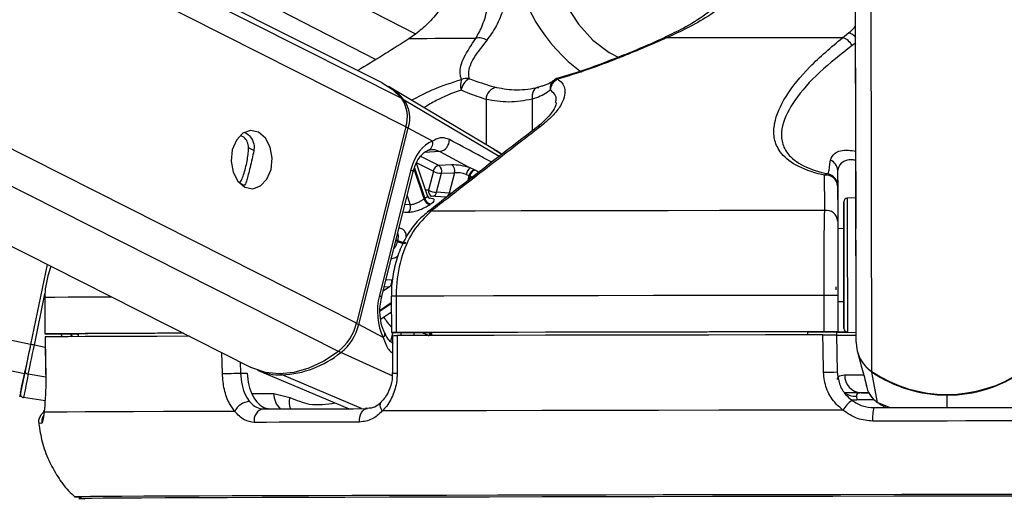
# Paper-space layout '2.5M DUO In-Ground Anchor' of a CAD drawing. Header units: millimetres. Extents: x 20 to 19291, y 40 to 15516.
# Tile 48 of 105: x 9494 to 9656, y 6419 to 6498. Entities that reach past the tile are written whole.
import ezdxf

# ---------------------------------------------------------------- set-up
doc = ezdxf.new("R2010")
doc.units = ezdxf.units.MM
doc.layers.add('COMPONENT_GEOMETRY', color=7, linetype='Continuous')
doc.styles.add('SLDTEXTSTYLE1', font='TXT', dxfattribs={"width": 0.75})
doc.dimstyles.new('SLDDIMSTYLE0', dxfattribs={"dimtxt": 150, "dimasz": 6.604, "dimexe": 0, "dimexo": 0.0625, "dimgap": 37.5, "dimtad": 0, "dimtih": 1, "dimtoh": 1, "dimdec": 0, "dimlfac": 0.5, "dimrnd": 1e-09, "dimzin": 12, "dimdsep": 46, "dimtxsty": 'SLDTEXTSTYLE1', "dimsah": 1, "dimcen": 0.09, "dimadec": 0, "dimazin": 3, "dimtfac": 1, "dimtdec": 0, "dimtofl": 0, "dimtmove": 0, "dimatfit": 3, "dimfxl": 1, "dimfrac": 2, "dimtolj": 1, "dimtzin": 12, "dimarcsym": 0})

# ---------------------------------------------------------------- blocks, each defined once
blk = doc.blocks.new('_D_17')
at = {"layer": 'COMPONENT_GEOMETRY', "color": 7, "ltscale": 2}
for p, q in [((11286.94, 6611), (11286.94, 4483.81)), ((11286.94, 2118.49), (11286.94, 4245.68)), ((7117.77, 2118.49), (11293.29, 2118.49))]:
    blk.add_line(p, q, dxfattribs=at)
for points in [[(11286.94, 6611), (11285.92, 6604.4), (11287.95, 6604.4)], [(11286.94, 2118.49), (11287.95, 2125.1), (11285.92, 2125.1)]]:
    blk.add_solid(points, dxfattribs=at)
at = {"layer": 'COMPONENT_GEOMETRY', "color": 7, "ltscale": 2, "insert": (11065.27, 4439.04), "char_height": 150, "attachment_point": 1, "style": 'SLDTEXTSTYLE1'}
blk.add_mtext('2246', dxfattribs=at)

psp = doc.layouts.new('2.5M DUO In-Ground Anchor')

# ---------------------------------------------------------------- linework, layer by layer
at = {"color": 8, "linetype": 'Continuous', "lineweight": 25, "ltscale": 2}
for p, q in [((9494.62, 6439.86), (8670.98, 6611)), ((9495.62, 6444.69), (8695.2, 6611)), ((9546.32, 6443.53), (9214.54, 6611)), ((9549.3, 6448.17), (9226.72, 6611)), ((9557.43, 6480.52), (9298.93, 6611)), ((9556.77, 6485.15), (9307.45, 6611)), ((9334.88, 6611), (9559.04, 6495.81)), ((9631.61, 6445.05), (9631.4, 6602.12)), ((9634.19, 6440.24), (9633.99, 6586.52)), ((9631.55, 6494.35), (9630.96, 6493.88)), ((9572.82, 6475.63), (9557.18, 6484.91)), ((9570.67, 6485.01), (9570.68, 6477.56)), ((9578.26, 6485.03), (9578.27, 6479.83)), ((9532.41, 6476.63), (9531.54, 6477.07)), ((9573.26, 6475.97), (9571.98, 6476.71)), ((9562.87, 6474.13), (9559.9, 6475.64)), ((9563.05, 6476.44), (9560.48, 6476.25)), ((9560.44, 6468.63), (9558.79, 6473.54)), ((9558.86, 6473.76), (9560.56, 6468.71)), ((9559.23, 6474.57), (9561.97, 6473.19)), ((9567.68, 6471.65), (9567.89, 6472.49)), ((9568.01, 6472.43), (9567.85, 6471.79)), ((9530.82, 6470.84), (9530.07, 6471.22)), ((9557.65, 6469.14), (9558.15, 6467.67)), ((9558.15, 6467.67), (9557.29, 6467.69)), ((9556.04, 6461.64), (9555.8, 6461.76)), ((9555.84, 6461.93), (9556.08, 6461.81)), ((9554.75, 6454.16), (9553.72, 6453.47)), ((9553.9, 6454.19), (9554.75, 6454.16)), ((9555.14, 6455.27), (9554.18, 6455.3)), ((9496.24, 6444.56), (9497.99, 6452.99)), ((9553.22, 6450.34), (9555.05, 6451.57)), ((9555.05, 6451.36), (9553.22, 6450.14)), ((9555.06, 6449.73), (9554.91, 6449.95)), ((9502.3, 6446.42), (9502.49, 6445.95)), ((9503.45, 6446.27), (9503.35, 6446.42)), ((9555.29, 6446.62), (9554.92, 6445.15)), ((9556.59, 6446.13), (9556.71, 6446.62)), ((9558.83, 6446.62), (9558.71, 6446.13)), ((9498.03, 6444.19), (9496.24, 6444.56)), ((9527.21, 6439.87), (9527.12, 6443.33)), ((9555.19, 6439.52), (9546.73, 6443.34)), ((9530.17, 6441.8), (9530.21, 6439.95)), ((9498.12, 6439.29), (9495.25, 6439.76)), ((9550.14, 6434.11), (9537.04, 6439.65)), ((9532.08, 6436.6), (9535.7, 6436.6)), ((9646.63, 6434.29), (9646.62, 6436.34)), ((9634.56, 6435.57), (9631.76, 6435.57)), ((9635.14, 6435.1), (9637.22, 6434.27)), ((9635.81, 6434.77), (9635.14, 6435.1)), ((9502.84, 6419.58), (9502.84, 6419.58))]:
    psp.add_line(p, q, dxfattribs=at)
at = {"color": 7, "linetype": 'Continuous', "lineweight": 25, "ltscale": 2}
for p, q in [((9194.96, 6611), (9531.95, 6440.89)), ((9553.56, 6487.73), (9309.36, 6611)), ((9320.16, 6611), (9552.49, 6491.6)), ((9631.57, 6478.67), (9631.4, 6602.12)), ((9559.05, 6495.77), (9557.93, 6494.99)), ((9600.1, 6495.21), (9600.09, 6495.21)), ((9629.39, 6495.18), (9630.37, 6495.96)), ((9572.01, 6476.76), (9554.56, 6487.17)), ((9579.8, 6487.18), (9579.13, 6486.99)), ((9557.43, 6480.52), (9549.3, 6448.17)), ((9549.7, 6447.96), (9557.83, 6480.3)), ((9561.84, 6478.16), (9557.83, 6480.3)), ((9631.61, 6445.05), (9631.57, 6478.67)), ((9558.28, 6473.46), (9553.08, 6452.75)), ((9561.03, 6469.15), (9559.22, 6474.54)), ((9565.02, 6474.23), (9562.87, 6474.13)), ((9568.73, 6473.43), (9568.03, 6473.74)), ((9553.44, 6452.38), (9558.65, 6473.1)), ((9561.97, 6473.19), (9561.18, 6470.06)), ((9562.51, 6469.73), (9563.3, 6472.86)), ((9563.3, 6472.86), (9565.45, 6472.95)), ((9565.45, 6472.95), (9564.6, 6469.57)), ((9567.4, 6472.68), (9567.89, 6472.49)), ((9628.57, 6473.28), (9628.59, 6463.73)), ((9531.03, 6471.1), (9530.82, 6470.84)), ((9628.58, 6470.79), (9628.59, 6465)), ((9564.15, 6468.92), (9561.39, 6469.11)), ((9564.6, 6469.57), (9562.51, 6469.73)), ((9631.58, 6468.84), (9630.15, 6468.77)), ((9629.59, 6463.74), (9628.59, 6463.73)), ((9628.59, 6463.73), (9628.59, 6463.73)), ((9498.36, 6457.85), (9495.62, 6444.69)), ((9498.36, 6457.85), (9495.62, 6444.69)), ((9497.96, 6452.41), (9497.97, 6446.41)), ((9497.96, 6452.41), (9497.98, 6452.41)), ((9497.98, 6452.41), (9497.99, 6446.41)), ((9555.05, 6452.62), (9555.06, 6446.62)), ((9555.05, 6452.62), (9555.05, 6452.62)), ((9555.84, 6452.63), (9555.85, 6446.63)), ((9626.34, 6446.76), (9626.33, 6452.76)), ((9628.6, 6452.76), (9628.61, 6446.76)), ((9628.6, 6451.73), (9629.6, 6451.74)), ((9553.29, 6448.86), (9555.06, 6450.05)), ((9553.72, 6445.81), (9549.7, 6447.96)), ((9498, 6445.91), (9498.1, 6439.74)), ((9498.03, 6445.91), (9498.02, 6445.91)), ((9499.97, 6446.41), (9503.45, 6446.42)), ((9503.45, 6446.43), (9503.45, 6445.95)), ((9555.23, 6446.12), (9555.23, 6439.99)), ((9555.65, 6446.62), (9561.64, 6446.62)), ((9561.64, 6446.63), (9561.65, 6446.14)), ((9623.61, 6446.75), (9623.61, 6446.25)), ((9623.61, 6446.74), (9628.61, 6446.74)), ((9628.39, 6446.74), (9628.4, 6446.24)), ((9628.61, 6446.73), (9628.39, 6446.73)), ((9628.4, 6446.26), (9628.52, 6440.15)), ((9628.61, 6446.74), (9628.61, 6446.76)), ((9628.61, 6446.74), (9628.61, 6446.73)), ((9628.61, 6446.74), (9628.61, 6446.72)), ((9628.61, 6446.72), (9628.61, 6446.73)), ((9630.18, 6446.71), (9631.61, 6446.63)), ((9631.83, 6443.47), (9632.28, 6441.79)), ((9632.28, 6441.79), (9632.47, 6441.11)), ((9498.12, 6439.74), (9498.1, 6439.74)), ((9530.21, 6439.95), (9531.31, 6439.95)), ((9533, 6440.43), (9548.08, 6434.1)), ((9555.23, 6439.99), (9555.23, 6439.99)), ((9635.14, 6435.1), (9634.21, 6440.13)), ((9633.19, 6438.42), (9633.21, 6438.36)), ((9633.27, 6438.02), (9633.37, 6437.64)), ((9535.7, 6436.6), (9538.33, 6435.96)), ((9631.69, 6436.16), (9631.76, 6435.57)), ((9632.43, 6436.72), (9633.65, 6436.72)), ((9498.01, 6435.38), (9494.45, 6435.93)), ((9635.36, 6434.99), (9635.78, 6434.68))]:
    psp.add_line(p, q, dxfattribs=at)
at = {"color": 8, "linetype": 'Continuous', "lineweight": 25, "ltscale": 2, "flags": 128}
for points in [[(9579.91, 6516.54), (9580.16, 6512.26), (9580.91, 6508.1), (9582.14, 6504.17), (9583.8, 6500.58), (9585.87, 6497.42), (9588.26, 6494.79), (9590.94, 6492.76), (9592.61, 6491.86)], [(9582.49, 6488.51), (9582.47, 6488.5), (9582.46, 6488.48), (9582.45, 6488.45), (9582.45, 6488.4), (9582.45, 6488.34)], [(9558.28, 6473.46), (9558.45, 6473.37), (9558.56, 6473.27), (9558.63, 6473.19), (9558.65, 6473.11), (9558.65, 6473.1)], [(9561.18, 6470.06), (9560.85, 6470.1), (9560.71, 6470.11)], [(9630.15, 6468.77), (9630.15, 6468.75), (9630.15, 6468.22), (9630.15, 6466.98), (9630.15, 6465.1), (9630.16, 6462.73), (9630.16, 6460.01)], [(9556.99, 6466.49), (9557.31, 6466.48), (9557.95, 6466.47)], [(9630.16, 6460.01), (9630.16, 6457.14), (9630.17, 6454.31), (9630.17, 6451.71), (9630.17, 6449.53), (9630.18, 6447.9), (9630.18, 6446.94), (9630.18, 6446.71)], [(9509, 6452.48), (9508.02, 6452.48), (9504.62, 6452.46), (9501.8, 6452.44), (9499.59, 6452.43), (9497.98, 6452.41)], [(9553.08, 6452.75), (9553.24, 6452.65), (9553.36, 6452.55), (9553.43, 6452.47), (9553.45, 6452.39), (9553.44, 6452.38)], [(9629.73, 6439.66), (9630.61, 6439.66), (9631.71, 6439.66), (9632.84, 6439.66)], [(9634.23, 6440.21), (9634.21, 6440.16), (9634.21, 6440.13)], [(9553.56, 6433.72), (9553.39, 6434.05), (9553.28, 6434.36), (9553.23, 6434.65), (9553.25, 6434.9), (9553.34, 6435.1), (9553.42, 6435.2)], [(9630.66, 6435.67), (9631.15, 6435.58), (9631.76, 6435.57)]]:
    psp.add_lwpolyline(points, dxfattribs=at)
at = {"color": 7, "linetype": 'Continuous', "lineweight": 25, "ltscale": 2, "flags": 128}
for points in [[(9568.97, 6495.05), (9567.05, 6495.04), (9565.28, 6495.03), (9563.66, 6495.03), (9562.2, 6495.02), (9560.89, 6495.01), (9559.74, 6495.01), (9558.75, 6495), (9557.93, 6494.99)], [(9629.39, 6495.18), (9625.58, 6495.18), (9621.81, 6495.17), (9618.09, 6495.17), (9614.42, 6495.16), (9610.81, 6495.15), (9607.27, 6495.15), (9603.8, 6495.14), (9600.4, 6495.13)], [(9553.56, 6487.73), (9555.16, 6486.72), (9556.77, 6485.15)], [(9579.36, 6487), (9579.1, 6486.97), (9578.86, 6486.86), (9578.65, 6486.68), (9578.48, 6486.43), (9578.35, 6486.13), (9578.27, 6485.79), (9578.24, 6485.42), (9578.26, 6485.03)], [(9533.18, 6479.63), (9531.87, 6479.9), (9530.58, 6479.44), (9529.52, 6478.33), (9528.84, 6476.72), (9528.65, 6474.87), (9528.98, 6473.05), (9529.77, 6471.55), (9530.91, 6470.59), (9532.22, 6470.31), (9533.5, 6470.77), (9534.56, 6471.88), (9535.24, 6473.49), (9535.43, 6475.34), (9535.11, 6477.16), (9534.31, 6478.66), (9533.18, 6479.63)], [(9563.05, 6476.44), (9567.84, 6473.84), (9568.03, 6473.74)], [(9631.57, 6473.15), (9631.57, 6473.17), (9631.58, 6472.47), (9631.58, 6471.17), (9631.58, 6469.44), (9631.58, 6467.57), (9631.58, 6465.83), (9631.59, 6464.49), (9631.59, 6463.76), (9631.59, 6463.74), (9631.59, 6464.43), (9631.58, 6465.74), (9631.58, 6467.46), (9631.58, 6469.34), (9631.58, 6471.08), (9631.58, 6472.41), (9631.57, 6473.15)], [(9629.59, 6459.89), (9629.59, 6462.45), (9629.59, 6464.7), (9629.58, 6466.47), (9629.58, 6467.65), (9629.58, 6468.15), (9629.58, 6467.94), (9629.58, 6467.04), (9629.58, 6465.5), (9629.59, 6463.74)], [(9626.45, 6466.75), (9617.72, 6466.73), (9609.1, 6466.72), (9600.63, 6466.7), (9592.34, 6466.69), (9584.26, 6466.67), (9576.42, 6466.66), (9568.86, 6466.64), (9561.61, 6466.62)], [(9629.59, 6463.74), (9629.59, 6464.06), (9629.59, 6464.33), (9629.59, 6463.89), (9629.59, 6462.78), (9629.59, 6461.12), (9629.59, 6459.1)], [(9629.6, 6451.74), (9629.6, 6450.77), (9629.61, 6449), (9629.61, 6447.82), (9629.61, 6447.32), (9629.61, 6447.53), (9629.61, 6448.43), (9629.61, 6449.97), (9629.6, 6452.04), (9629.6, 6454.49), (9629.6, 6457.17), (9629.59, 6459.89)], [(9629.59, 6459.1), (9629.6, 6456.93), (9629.6, 6454.84), (9629.6, 6453.07), (9629.6, 6451.81), (9629.6, 6451.19), (9629.6, 6451.28), (9629.6, 6451.74)], [(9628.25, 6454.15), (9628.25, 6454.15), (9628.25, 6454.13), (9628.25, 6454.1), (9628.25, 6454.06), (9628.25, 6454), (9628.26, 6453.92), (9628.26, 6453.84), (9628.26, 6453.75), (9628.26, 6453.66)], [(9626.33, 6452.76), (9616.83, 6452.74), (9607.44, 6452.73), (9598.22, 6452.71), (9589.2, 6452.7), (9580.41, 6452.68), (9571.9, 6452.66), (9563.7, 6452.64), (9555.84, 6452.63)], [(9497.99, 6446.41), (9497.97, 6446.41), (9498.05, 6446.41), (9498.22, 6446.41), (9498.46, 6446.41), (9498.77, 6446.41), (9499.14, 6446.41), (9499.54, 6446.41), (9499.97, 6446.41)], [(9520.79, 6446.53), (9516.53, 6446.51), (9512, 6446.49), (9508.03, 6446.48), (9504.63, 6446.46), (9501.81, 6446.44), (9499.6, 6446.43), (9497.99, 6446.41)], [(9521.78, 6446.03), (9521.51, 6446.03), (9516.48, 6446.01), (9511.98, 6445.99), (9508.03, 6445.98), (9504.64, 6445.96), (9501.84, 6445.94), (9499.63, 6445.93), (9498.02, 6445.91)], [(9498.02, 6445.91), (9498.08, 6441.92), (9498.12, 6439.74)], [(9520.82, 6446.51), (9520.02, 6446.51), (9516.11, 6446.5), (9512.65, 6446.48), (9509.64, 6446.47), (9507.1, 6446.45), (9505.03, 6446.44), (9503.45, 6446.43)], [(9555.85, 6446.63), (9555.54, 6446.62), (9555.3, 6446.62), (9555.14, 6446.62), (9555.06, 6446.62), (9555.08, 6446.62), (9555.19, 6446.62), (9555.38, 6446.62), (9555.65, 6446.62)], [(9626.34, 6446.76), (9616.83, 6446.74), (9607.45, 6446.73), (9598.23, 6446.71), (9589.21, 6446.7), (9580.42, 6446.68), (9571.91, 6446.66), (9563.71, 6446.64), (9555.85, 6446.63)], [(9626.13, 6446.26), (9616.68, 6446.24), (9607.35, 6446.23), (9598.18, 6446.21), (9589.21, 6446.2), (9580.47, 6446.18), (9572.01, 6446.16), (9563.84, 6446.14), (9556.02, 6446.13)], [(9556.02, 6446.13), (9556.02, 6442.13), (9556.02, 6439.95)], [(9623.61, 6446.75), (9615.3, 6446.73), (9607.1, 6446.72), (9599.03, 6446.71), (9591.12, 6446.69), (9583.4, 6446.68), (9575.9, 6446.66), (9568.64, 6446.65), (9561.64, 6446.63)], [(9626.24, 6440.08), (9626.17, 6444.08), (9626.13, 6446.26)], [(9630.31, 6446.7), (9628.91, 6446.7), (9628.39, 6446.7)], [(9495.62, 6444.69), (9495.48, 6443.98), (9495.33, 6443.29), (9495.19, 6442.61), (9495.06, 6441.97), (9494.93, 6441.36), (9494.82, 6440.8), (9494.71, 6440.3), (9494.62, 6439.86)], [(9495.62, 6444.69), (9495.49, 6444.06), (9495.36, 6443.43), (9495.24, 6442.83), (9495.12, 6442.25), (9495.01, 6441.71), (9494.9, 6441.21), (9494.81, 6440.76), (9494.73, 6440.37)], [(9495.25, 6439.76), (9495.34, 6440.2), (9495.44, 6440.7), (9495.55, 6441.25), (9495.68, 6441.85), (9495.81, 6442.5), (9495.95, 6443.17), (9496.1, 6443.86), (9496.24, 6444.56)], [(9546.32, 6443.53), (9543.91, 6441.94), (9541.45, 6440.78), (9539, 6440.07), (9536.61, 6439.83), (9534.34, 6440.06), (9532.24, 6440.76), (9531.95, 6440.89)], [(9494.62, 6439.86), (9494.28, 6438.22), (9494.03, 6437.01), (9493.88, 6436.28), (9493.83, 6436.03), (9493.88, 6436.27), (9493.91, 6436.42)], [(9493.96, 6436.65), (9493.97, 6436.71), (9494.01, 6436.89), (9494.07, 6437.19), (9494.15, 6437.6), (9494.26, 6438.13), (9494.4, 6438.77), (9494.55, 6439.52), (9494.73, 6440.37)], [(9495.25, 6439.76), (9495.06, 6438.89), (9494.9, 6438.12), (9494.77, 6437.46), (9494.66, 6436.92), (9494.57, 6436.49), (9494.5, 6436.18), (9494.47, 6435.99), (9494.45, 6435.93)], [(9527.21, 6439.87), (9527.5, 6439.88), (9527.85, 6439.89), (9528.24, 6439.9), (9528.66, 6439.91), (9529.09, 6439.92), (9529.5, 6439.93), (9529.88, 6439.94), (9530.21, 6439.95)], [(9634.21, 6440.13), (9633.65, 6440.57), (9633.21, 6440.98)], [(9633.69, 6436.7), (9631.65, 6436.7), (9629.66, 6436.7)], [(9497.83, 6433.51), (9497.84, 6433.84), (9497.84, 6433.86)], [(9529.27, 6433.65), (9523.09, 6433.63), (9517.51, 6433.62), (9512.56, 6433.6), (9508.25, 6433.58), (9504.6, 6433.56), (9501.64, 6433.54), (9499.38, 6433.53), (9497.83, 6433.51)], [(9533.99, 6434.06), (9535.98, 6434.07), (9538.01, 6434.08), (9540.08, 6434.08), (9542.2, 6434.09), (9544.36, 6434.09), (9546.57, 6434.1), (9548.82, 6434.1), (9551.11, 6434.11)], [(9549.83, 6431.89), (9549.83, 6432.31), (9549.88, 6432.72), (9549.99, 6433.11), (9550.15, 6433.45), (9550.35, 6433.73), (9550.58, 6433.94), (9550.84, 6434.07), (9551.11, 6434.11)], [(9629.45, 6433.86), (9619.17, 6433.85), (9609.02, 6433.83), (9599.05, 6433.81), (9589.31, 6433.8), (9579.84, 6433.78), (9570.7, 6433.76), (9561.93, 6433.74), (9553.56, 6433.72)], [(9634.52, 6434.27), (9637.54, 6434.27), (9640.57, 6434.28), (9643.6, 6434.28), (9646.63, 6434.29), (9649.66, 6434.29), (9652.68, 6434.29), (9655.71, 6434.3), (9658.73, 6434.3)], [(9549.83, 6431.89), (9547.51, 6431.89), (9545.23, 6431.88), (9542.99, 6431.88), (9540.8, 6431.87), (9538.65, 6431.86), (9536.55, 6431.86), (9534.49, 6431.85), (9532.48, 6431.85)], [(9658.9, 6432.09), (9655.83, 6432.08), (9652.77, 6432.08), (9649.7, 6432.08), (9646.63, 6432.07), (9643.56, 6432.07), (9640.49, 6432.06), (9637.42, 6432.06), (9634.36, 6432.05)], [(9659.18, 6419.98), (9649.16, 6419.97), (9639.12, 6419.96), (9629.12, 6419.94), (9619.21, 6419.93), (9609.43, 6419.91), (9599.83, 6419.89), (9590.46, 6419.88), (9581.36, 6419.86), (9572.58, 6419.84), (9564.16, 6419.82), (9556.14, 6419.8), (9548.57, 6419.78), (9541.47, 6419.76), (9534.89, 6419.74), (9528.85, 6419.73), (9523.38, 6419.71), (9518.51, 6419.69), (9514.27, 6419.67), (9510.67, 6419.65), (9507.74, 6419.64), (9505.48, 6419.62), (9503.91, 6419.61), (9503.04, 6419.59), (9502.84, 6419.58)], [(9658, 6419.69), (9647.91, 6419.68), (9637.81, 6419.67), (9627.76, 6419.65), (9617.8, 6419.64), (9607.98, 6419.62), (9598.36, 6419.6), (9588.98, 6419.59), (9579.88, 6419.57), (9571.12, 6419.55), (9562.73, 6419.53), (9554.77, 6419.51), (9547.26, 6419.49), (9540.24, 6419.47), (9533.76, 6419.45), (9527.83, 6419.43), (9522.5, 6419.42), (9517.79, 6419.4), (9513.72, 6419.38), (9510.31, 6419.36), (9507.58, 6419.35), (9505.55, 6419.33), (9504.21, 6419.31), (9503.59, 6419.3), (9503.68, 6419.29), (9504.48, 6419.27), (9504.57, 6419.27)], [(9657.99, 6419.69), (9647.91, 6419.68), (9637.82, 6419.67), (9627.78, 6419.65), (9617.84, 6419.64), (9608.03, 6419.62), (9598.42, 6419.6), (9589.05, 6419.59), (9579.97, 6419.57), (9571.22, 6419.55), (9562.84, 6419.53), (9554.88, 6419.51), (9547.38, 6419.49), (9540.38, 6419.47), (9533.9, 6419.45), (9527.98, 6419.43), (9522.66, 6419.42), (9517.95, 6419.4), (9513.89, 6419.38), (9510.48, 6419.36), (9507.76, 6419.35), (9505.72, 6419.33), (9504.39, 6419.31), (9503.77, 6419.3), (9503.86, 6419.29), (9504.53, 6419.28)]]:
    psp.add_lwpolyline(points, dxfattribs=at)
at = {"color": 8, "linetype": 'Continuous', "lineweight": 25, "ltscale": 4}
for centre, radius, start, end in [((9603.62, 6512.63), 28.87, 188.6944, 233.3093), ((9600.17, 6494.88), 0.341, 47.3982, 101.9563), ((9629.64, 6493.48), 2.59, 42.578, 73.6943), ((9582.86, 6486.88), 1.66, 132.0023, 189.8029), ((9556.97, 6484.53), 0.431, 61.0693, 96.5054), ((9557.01, 6478.69), 1.81, 63.1465, 77.0994), ((9579.45, 6479.62), 0.907, 81.9657, 126.4571), ((9562.05, 6469.89), 0.884, 168.8456, 244.7411), ((9561.67, 6469.9), 0.864, 287.592, 348.7769), ((9563.74, 6469.75), 0.875, 289.5402, 348.5795), ((9561.5, 6465.73), 0.896, 83.0151, 127.1889), ((9555.82, 6360.05), 92.57, 89.989, 90.4779), ((9563.04, 6455.1), 10.99, 212.5268, 223.4188), ((9548.79, 6446.1), 2.06, 64.0054, 76.2374), ((9553.3, 6446.36), 0.693, 307.3006, 15.2493), ((9562.7, 6445.74), 1.49, 143.6665, 164.4612), ((9562.83, 6445.69), 1.5, 143.4281, 162.8791), ((9547.17, 6444.2), 0.965, 218.36, 242.9632), ((9537.22, 6440.05), 0.447, 209.7433, 245.1597), ((9555.83, 6444.71), 4.77, 262.7076, 272.2379), ((9538.99, 6436.48), 3.29, 177.931, 227.0281), ((9631.52, 6439.29), 3.14, 233.7659, 273.0319), ((9541.19, 6435.17), 2.97, 164.5275, 201.6808), ((9497.27, 6429.97), 1.72, 83.5509, 100.3539), ((9499.46, 6431.91), 2.01, 154.534, 186.28)]:
    psp.add_arc(centre, radius, start, end, dxfattribs=at)
at = {"color": 7, "linetype": 'Continuous', "lineweight": 25, "ltscale": 4}
for centre, radius, start, end in [((9569.58, 6493.09), 2.05, 54.3125, 107.1913), ((9628.67, 6492.73), 2.56, 26.8022, 73.779), ((9569.02, 6487.37), 2.59, 158.8445, 198.285), ((9569.41, 6485.97), 2.92, 122.5084, 168.461), ((9567.42, 6486.41), 2.07, 78.1971, 113.492), ((9583.42, 6486.36), 2.21, 116.132, 173.9718), ((9583.05, 6486.59), 2, 106.4418, 130.8408), ((9549.37, 6478.5), 10.1, 39.3733, 59.0497), ((9572.69, 6484.98), 2.03, 98.7784, 179.1826), ((9552.38, 6482.17), 5.31, 341.8795, 34.1769), ((9552.81, 6481.95), 5.28, 341.8826, 34.177), ((9562.68, 6478.34), 1.94, 281.0049, 1.4878), ((9560.7, 6477.79), 1.2, 283.8245, 17.5934), ((9563.13, 6472.98), 1.19, 102.7109, 169.5159), ((9562.14, 6473.18), 1.21, 344.6318, 52.5402), ((9564.29, 6473.27), 1.21, 344.6422, 52.5429), ((9568.96, 6472.46), 1.58, 125.9813, 171.9468), ((9626.67, 6473.25), 1.91, 0.7757, 68.1533), ((9563.48, 6476.4), 3.55, 244.7651, 267.1497), ((9569.09, 6472.26), 1.23, 107.1564, 168.937), ((9569.21, 6472.2), 1.23, 107.3676, 168.8983), ((9626.93, 6472.04), 0.708, 86.8209, 135.3059), ((9626.67, 6470.64), 1.91, 4.3868, 97.4104), ((9626.58, 6470.78), 2, 0.0879, 78.7246), ((9564.55, 6462.63), 7.27, 123.3085, 124.4207), ((9561.67, 6468.99), 1.28, 196.3257, 258.617), ((9561.78, 6469.05), 1.27, 195.5093, 258.4631), ((9562.69, 6473.27), 3.55, 244.7642, 267.141), ((9630.18, 6468.17), 0.6, 93.077, 180.077), ((9556.85, 6467.26), 1.36, 324.1828, 17.5476), ((9565.97, 6461.06), 8.08, 123.4011, 124.3208), ((9626.68, 6464.85), 1.91, 4.3718, 97.1352), ((9568.59, 6458.58), 12.92, 165.5381, 166.3295), ((9557.55, 6464.93), 3.62, 245.3042, 267.2143), ((9557.6, 6464.94), 3.48, 244.2329, 267.0713), ((9553.95, 6455.06), 1.21, 311.6957, 9.7412), ((9627.56, 6008.39), 444.37, 89.8657, 90.1584), ((9541.03, 6450.2), 8.52, 308.3721, 346.1742), ((9541.47, 6449.98), 8.47, 308.3731, 346.1721), ((9627.55, 5976.58), 470.19, 89.8707, 90.1474), ((9630.81, 6822.92), 376.71, 269.6334, 270.1264), ((9629.93, 6593.11), 146.4, 269.4818, 270.0809), ((9630.21, 6447.31), 0.6, 180.077, 267.077), ((9472.52, 6331.27), 115.75, 78.1748, 78.4872), ((9637.45, 6445.08), 5.84, 180.2735, 236.0577), ((9536.29, 6456.19), 16.55, 272.5797, 309.1051), ((9495.29, 6440.32), 0.56, 174.8477, 265.9069), ((9536.93, 6449.93), 10.28, 247.5075, 270.5714), ((9626.06, 6482.87), 42.78, 270.2487, 273.2924), ((9632.58, 6439.57), 2.85, 178.1627, 267.0317), ((9646.59, 6458.57), 22.13, 235.91, 304.2438), ((9646.57, 6458.39), 22.05, 235.8806, 270.1269), ((9646.61, 6458.39), 22.05, 270.0265, 304.2731), ((9494.54, 6436.52), 0.6, 168.2481, 261.2767), ((9531.8, 6432.49), 2.79, 92.4222, 155.4387), ((9635.29, 6430.14), 6.92, 129.4667, 147.5062), ((9534.31, 6432.22), 1.87, 99.6937, 191.6653), ((9641.43, 6432.66), 7.1, 166.8727, 184.868), ((9503.8, 6438.61), 19.05, 267.0976, 270.7034)]:
    psp.add_arc(centre, radius, start, end, dxfattribs=at)
for centre, major_axis, ratio, start_param, end_param in [((9562.93, 6470.98), (0.15, 7.38), 0.67204, 0.250533, 1.241199), ((9566.78, 6473.28), (2.74, -0.58), 0.275806, 1.154067, 2.323761), ((9566.58, 6472.34), (1.77, -0.33), 0.295802, 1.146889, 2.316582), ((9557.72, 6450.26), (0.15, 7.38), 0.67204, 1.241199, 2.231865)]:
    psp.add_ellipse(centre, major_axis=major_axis, ratio=ratio, start_param=start_param, end_param=end_param, dxfattribs=at)
at = {"color": 8, "linetype": 'Continuous', "lineweight": 25, "ltscale": 4}
psp.add_ellipse((9507.71, 6448.48), major_axis=(-4.84, 5.57), ratio=0.999929, start_param=1.139201, end_param=1.207192, dxfattribs=at)
at = {"color": 7, "linetype": 'Continuous', "lineweight": 25, "ltscale": 2}
for points, knots in [([(9567.29, 6510.31), (9566.93, 6508.5), (9566.13, 6504.62), (9563.6, 6500.31), (9561.11, 6497.44), (9559.73, 6496.32), (9559.05, 6495.77)], [0, 0, 0, 0, 0.301538, 0.649276, 0.826767, 1, 1, 1, 1]), ([(9568.97, 6495.05), (9569.36, 6495.75), (9570.15, 6497.18), (9570.88, 6499.8), (9571.42, 6502.65), (9571.77, 6505.32), (9571.87, 6507.31), (9571.91, 6508.15)], [0, 0, 0, 0, 0.245374, 0.495299, 0.678098, 0.864612, 1, 1, 1, 1]), ([(9575.08, 6508.27), (9575, 6507.4), (9574.81, 6505.38), (9574.27, 6502.61), (9573.46, 6499.69), (9572.37, 6496.95), (9571.31, 6495.49), (9570.77, 6494.75)], [0, 0, 0, 0, 0.1352441, 0.3167289, 0.5028987, 0.7488866, 1, 1, 1, 1]), ([(9615.36, 6508.69), (9615.05, 6508.04), (9614.28, 6506.4), (9612.45, 6504), (9609.93, 6501.39), (9606.77, 6498.9), (9603.43, 6496.77), (9601.1, 6495.72), (9600.08, 6495.26)], [0, 0, 0, 0, 0.102178, 0.255592, 0.427604, 0.620659, 0.83455, 1, 1, 1, 1]), ([(9616.5, 6508.27), (9615.75, 6507.03), (9614.2, 6504.49), (9610.92, 6501.35), (9606.4, 6497.96), (9602.71, 6496.22), (9600.4, 6495.13)], [0, 0, 0, 0, 0.202403, 0.41594, 0.635026, 1, 1, 1, 1]), ([(9557.93, 6494.99), (9555.39, 6493.38), (9552.72, 6491.68), (9549.68, 6489.86), (9549.53, 6489.77)], [0, 0, 0, 0, 0.950716, 1, 1, 1, 1]), ([(9566.6, 6488.3), (9566.51, 6488.61), (9566.19, 6489.69), (9566.85, 6491.94), (9568.25, 6494), (9568.97, 6495.05)], [0, 0, 0, 0, 0.163713, 0.575624, 1, 1, 1, 1]), ([(9570.77, 6494.75), (9570.02, 6493.8), (9568.49, 6491.88), (9567.61, 6489.76), (9567.79, 6488.72), (9567.85, 6488.43)], [0, 0, 0, 0, 0.414625, 0.838123, 1, 1, 1, 1]), ([(9600.4, 6495.13), (9598.02, 6494.11), (9593.21, 6492.04), (9587.09, 6489.76), (9583.46, 6488.65), (9582.45, 6488.34)], [0, 0, 0, 0, 0.413475, 0.836284, 1, 1, 1, 1]), ([(9600.09, 6495.21), (9599.54, 6494.95), (9597.44, 6494.01), (9594.25, 6492.64), (9591.54, 6491.61), (9590.47, 6491.2)], [0, 0, 0, 0, 0.180198, 0.677667, 1, 1, 1, 1]), ([(9626.43, 6472.54), (9626.07, 6472.62), (9624.09, 6473.08), (9621.03, 6474.32), (9618.81, 6476.48), (9618, 6478.77), (9618.11, 6481.72), (9619.9, 6485.68), (9623.79, 6490.48), (9627.51, 6493.61), (9629.39, 6495.18)], [0, 0, 0, 0, 0.0240251, 0.1346384, 0.2445097, 0.3326306, 0.4239836, 0.6010956, 0.7982535, 1, 1, 1, 1]), ([(9630.96, 6493.88), (9629.1, 6492.43), (9625.38, 6489.54), (9621.42, 6485.07), (9619.48, 6481.38), (9619.21, 6478.62), (9619.85, 6476.48), (9621.87, 6474.44), (9624.76, 6473.26), (9626.63, 6472.82), (9626.97, 6472.74)], [0, 0, 0, 0, 0.2028002, 0.4051809, 0.583306, 0.6724968, 0.7614021, 0.8688712, 0.9765425, 1, 1, 1, 1]), ([(9590.47, 6491.2), (9590.11, 6491.06), (9588.46, 6490.41), (9585.77, 6489.49), (9583.47, 6488.81), (9582.49, 6488.52)], [0, 0, 0, 0, 0.141075, 0.635777, 1, 1, 1, 1]), ([(9567.85, 6488.43), (9568.23, 6488.29), (9569.91, 6487.68), (9571.31, 6487.29), (9572.38, 6486.99)], [0, 0, 0, 0, 0.231605, 1, 1, 1, 1]), ([(9582.45, 6488.34), (9582.5, 6488.31), (9583.17, 6487.87), (9583.96, 6486.57), (9583.32, 6484.39), (9581.66, 6482.25), (9580.27, 6481.09), (9579.58, 6480.52)], [0, 0, 0, 0, 0.024277, 0.282765, 0.612984, 0.806481, 1, 1, 1, 1]), ([(9581.68, 6488.1), (9581.6, 6488.02), (9581.36, 6487.78), (9580.71, 6487.42), (9579.99, 6487.23), (9579.8, 6487.18)], [0, 0, 0, 0, 0.260425, 0.804921, 1, 1, 1, 1]), ([(9570.67, 6485.01), (9569.68, 6485.33), (9568.41, 6485.75), (9566.9, 6486.4), (9566.56, 6486.55)], [0, 0, 0, 0, 0.768074, 1, 1, 1, 1]), ([(9572.38, 6486.99), (9573.48, 6486.79), (9575.71, 6486.38), (9578.13, 6486.8), (9579.36, 6487)], [0, 0, 0, 0, 0.49237, 1, 1, 1, 1]), ([(9581.22, 6486.59), (9581.06, 6486.44), (9580.36, 6485.79), (9579.17, 6485.36), (9578.26, 6485.03)], [0, 0, 0, 0, 0.23193, 1, 1, 1, 1]), ([(9578.26, 6485.03), (9576.96, 6484.81), (9574.33, 6484.37), (9571.9, 6484.8), (9570.67, 6485.01)], [0, 0, 0, 0, 0.492725, 1, 1, 1, 1]), ([(9582.21, 6484.5), (9582.21, 6484.4), (9582.21, 6484.16), (9581.79, 6483.21), (9580.78, 6481.98), (9579.78, 6480.99), (9579.01, 6480.44), (9578.89, 6480.35)], [0, 0, 0, 0, 0.18913, 0.440709, 0.693319, 0.949533, 1, 1, 1, 1]), ([(9578.92, 6480.34), (9574.73, 6477.11), (9568.74, 6472.49), (9562.76, 6467.84), (9560.97, 6466.44)], [0, 0, 0, 0, 0.700008, 1, 1, 1, 1]), ([(9579.58, 6480.52), (9578.75, 6479.88), (9574.61, 6476.69), (9568.62, 6472.06), (9563.46, 6468.06), (9561.61, 6466.62)], [0, 0, 0, 0, 0.138099, 0.690493, 1, 1, 1, 1]), ([(9531.54, 6477.07), (9531.49, 6477.4), (9531.4, 6478.05), (9530.88, 6478.77), (9530.4, 6478.98), (9530.21, 6479.06)], [0, 0, 0, 0, 0.375645, 0.750832, 1, 1, 1, 1]), ([(9530.93, 6479.56), (9531.19, 6479.41), (9531.79, 6479.06), (9532.37, 6478.03), (9532.49, 6477.08), (9532.4, 6476.59), (9532.39, 6476.51)], [0, 0, 0, 0, 0.263897, 0.608035, 0.938582, 1, 1, 1, 1]), ([(9564.61, 6478.39), (9564.22, 6478.54), (9563.69, 6478.74), (9562.79, 6478.65), (9562.26, 6478.37), (9561.84, 6478.16)], [0, 0, 0, 0, 0.417871, 0.5540022, 1, 1, 1, 1]), ([(9530.07, 6471.22), (9530.2, 6471.44), (9530.46, 6471.83), (9530.8, 6472.84), (9531.1, 6473.97), (9531.35, 6475.15), (9531.5, 6476.2), (9531.53, 6476.8), (9531.54, 6477.07)], [0, 0, 0, 0, 0.204631, 0.376339, 0.548839, 0.703356, 0.864286, 1, 1, 1, 1]), ([(9560.99, 6476.63), (9561.29, 6476.71), (9561.98, 6476.9), (9562.66, 6476.61), (9563.05, 6476.44)], [0, 0, 0, 0, 0.429771, 1, 1, 1, 1]), ([(9573.23, 6475.94), (9572.87, 6476.21), (9572.44, 6476.54), (9571.96, 6476.79), (9571.88, 6476.83)], [0, 0, 0, 0, 0.833311, 1, 1, 1, 1]), ([(9532.39, 6476.51), (9532.3, 6476.09), (9532.13, 6475.25), (9531.8, 6473.86), (9531.49, 6472.65), (9531.23, 6471.72), (9531.1, 6471.3), (9531.03, 6471.1)], [0, 0, 0, 0, 0.222067, 0.445767, 0.640141, 0.821655, 1, 1, 1, 1]), ([(9558.65, 6473.1), (9558.73, 6473.39), (9558.98, 6474.25), (9559.62, 6475.44), (9560.46, 6476.34), (9560.98, 6476.57), (9561.2, 6476.67)], [0, 0, 0, 0, 0.156387, 0.463086, 0.76723, 1, 1, 1, 1]), ([(9626.97, 6472.74), (9627.01, 6472.81), (9627.15, 6473.03), (9627.28, 6474.19), (9627.38, 6475.02)], [0, 0, 0, 0, 0.2751565, 1, 1, 1, 1]), ([(9567.89, 6472.49), (9567.92, 6472.48), (9567.96, 6472.46), (9568, 6472.44), (9568.01, 6472.43)], [0, 0, 0, 0, 0.7630739, 1, 1, 1, 1]), ([(9568.01, 6472.43), (9568.13, 6472.36), (9568.3, 6472.26), (9568.38, 6472.16), (9568.41, 6472.13)], [0, 0, 0, 0, 0.718846, 1, 1, 1, 1]), ([(9568.49, 6471.93), (9568.51, 6472), (9568.54, 6472.17), (9568.71, 6472.34), (9568.81, 6472.39), (9568.79, 6472.38), (9568.79, 6472.38)], [0, 0, 0, 0, 0.234947, 0.606374, 0.92401, 1, 1, 1, 1]), ([(9568.85, 6473.37), (9568.84, 6473.37), (9568.8, 6473.39), (9568.76, 6473.41), (9568.73, 6473.43)], [0, 0, 0, 0, 0.236917, 1, 1, 1, 1]), ([(9569.54, 6472.92), (9569.49, 6472.96), (9569.3, 6473.11), (9569.04, 6473.26), (9568.85, 6473.37)], [0, 0, 0, 0, 0.274405, 1, 1, 1, 1]), ([(9626.45, 6466.75), (9626.44, 6467.39), (9626.44, 6469.32), (9626.43, 6471.24), (9626.43, 6472.54)], [0, 0, 0, 0, 0.330974, 1, 1, 1, 1]), ([(9628.57, 6473.28), (9628.57, 6472.62), (9628.58, 6471.29), (9628.58, 6470.96), (9628.58, 6470.79)], [0, 0, 0, 0, 0.495323, 1, 1, 1, 1]), ([(9560.44, 6468.63), (9560.3, 6468.53), (9560.02, 6468.35), (9559.49, 6468.04), (9558.93, 6467.8), (9558.47, 6467.68), (9558.23, 6467.67), (9558.15, 6467.67)], [0, 0, 0, 0, 0.219862, 0.440337, 0.663179, 0.88547, 1, 1, 1, 1]), ([(9561.43, 6468.68), (9561.44, 6468.68), (9561.45, 6468.68), (9561.37, 6468.7), (9561.21, 6468.83), (9561.05, 6469.02), (9561.04, 6469.14), (9561.04, 6469.15)], [0, 0, 0, 0, 0.069942, 0.319581, 0.599834, 0.980046, 1, 1, 1, 1]), ([(9561.53, 6467.8), (9561.62, 6467.87), (9561.89, 6468.05), (9562.15, 6468.31), (9562.17, 6468.53), (9561.91, 6468.67), (9561.54, 6468.72), (9561.34, 6468.74)], [0, 0, 0, 0, 0.116729, 0.333015, 0.551895, 0.773865, 1, 1, 1, 1]), ([(9557.95, 6466.47), (9558.08, 6466.47), (9558.45, 6466.48), (9559.15, 6466.63), (9559.99, 6466.94), (9560.8, 6467.34), (9561.21, 6467.6), (9561.42, 6467.73)], [0, 0, 0, 0, 0.119619, 0.349273, 0.573017, 0.78844, 1, 1, 1, 1]), ([(9560.98, 6466.42), (9560.41, 6465.94), (9559.16, 6464.9), (9557.6, 6462.7), (9556.3, 6460.04), (9555.45, 6457.07), (9555.04, 6454.54), (9555.09, 6453.05), (9555.11, 6452.62)], [0, 0, 0, 0, 0.160178, 0.34866, 0.538866, 0.731204, 0.92225, 1, 1, 1, 1]), ([(9561.61, 6466.62), (9560.57, 6465.6), (9558.48, 6463.55), (9556.49, 6458.82), (9555.87, 6454.98), (9555.84, 6452.91), (9555.84, 6452.63)], [0, 0, 0, 0, 0.3170772, 0.6344864, 0.9499015, 1, 1, 1, 1]), ([(9626.33, 6452.76), (9626.33, 6454.55), (9626.33, 6458.12), (9626.37, 6462.86), (9626.41, 6465.53), (9626.44, 6466.58), (9626.45, 6466.75)], [0, 0, 0, 0, 0.313662, 0.627145, 0.941614, 1, 1, 1, 1]), ([(9628.59, 6465), (9628.59, 6464.85), (9628.59, 6463.94), (9628.59, 6461.6), (9628.6, 6457.45), (9628.6, 6454.32), (9628.6, 6452.76)], [0, 0, 0, 0, 0.0584421, 0.3730907, 0.6865264, 1, 1, 1, 1]), ([(9498.96, 6457.55), (9498.52, 6456.13), (9498, 6454.45), (9497.98, 6452.7), (9497.98, 6452.41)], [0, 0, 0, 0, 0.837396, 1, 1, 1, 1]), ([(9553.96, 6446.54), (9553.85, 6446.79), (9553.52, 6447.54), (9553.18, 6449.04), (9553.13, 6450.83), (9553.35, 6451.91), (9553.44, 6452.38)], [0, 0, 0, 0, 0.152656, 0.457014, 0.763399, 1, 1, 1, 1]), ([(9555.41, 6444.83), (9555.27, 6444.89), (9554.9, 6445.05), (9554.44, 6445.63), (9554.1, 6446.32), (9553.97, 6446.58)], [0, 0, 0, 0, 0.25184, 0.710103, 1, 1, 1, 1]), ([(9555.25, 6446.12), (9555.25, 6446.12), (9555.26, 6446.12), (9555.51, 6446.12), (9555.85, 6446.13), (9556.02, 6446.13)], [0, 0, 0, 0, 0.247496, 0.612608, 1, 1, 1, 1]), ([(9626.13, 6446.26), (9626.35, 6446.26), (9626.8, 6446.26), (9627.45, 6446.26), (9627.96, 6446.26), (9628.33, 6446.26), (9628.38, 6446.26), (9628.4, 6446.26)], [0, 0, 0, 0, 0.197555, 0.3951, 0.59269, 0.790297, 1, 1, 1, 1]), ([(9632.47, 6441.11), (9632.6, 6440.62), (9632.87, 6439.63), (9633.15, 6438.63), (9633.29, 6438.13)], [0, 0, 0, 0, 0.49326, 1, 1, 1, 1]), ([(9498.12, 6439.74), (9498.12, 6439.21), (9498.13, 6437.78), (9498.05, 6435.58), (9497.92, 6434.15), (9497.84, 6433.55), (9497.83, 6433.51)], [0, 0, 0, 0, 0.220486, 0.59365, 0.970356, 1, 1, 1, 1]), ([(9529.27, 6433.65), (9528.97, 6434.06), (9528.24, 6435.06), (9527.44, 6437.2), (9527.28, 6438.98), (9527.21, 6439.87)], [0, 0, 0, 0, 0.260361, 0.630691, 1, 1, 1, 1]), ([(9530.21, 6439.95), (9530.27, 6439.28), (9530.38, 6437.95), (9530.95, 6436.34), (9531.47, 6435.59), (9531.69, 6435.28)], [0, 0, 0, 0, 0.369999, 0.740324, 1, 1, 1, 1]), ([(9531.31, 6439.95), (9531.37, 6439.28), (9531.48, 6437.94), (9532.16, 6436.17), (9533.14, 6434.84), (9534.21, 6434.16), (9534.92, 6434.09), (9535.19, 6434.06)], [0, 0, 0, 0, 0.215277, 0.430556, 0.646481, 0.863792, 1, 1, 1, 1]), ([(9555.18, 6439.98), (9555.19, 6439.76), (9555.24, 6438.9), (9554.86, 6437.46), (9554.2, 6436.03), (9553.61, 6435.46), (9553.38, 6435.23)], [0, 0, 0, 0, 0.117353, 0.449536, 0.779929, 1, 1, 1, 1]), ([(9556.02, 6439.95), (9555.99, 6439.42), (9555.92, 6437.99), (9555.2, 6435.79), (9554.21, 6434.36), (9553.6, 6433.76), (9553.56, 6433.72)], [0, 0, 0, 0, 0.220485, 0.59365, 0.970336, 1, 1, 1, 1]), ([(9629.45, 6433.86), (9628.97, 6434.27), (9627.83, 6435.27), (9626.57, 6437.41), (9626.35, 6439.19), (9626.24, 6440.08)], [0, 0, 0, 0, 0.2603602, 0.6306917, 1, 1, 1, 1]), ([(9628.52, 6440.15), (9628.59, 6439.49), (9628.75, 6438.15), (9629.69, 6436.54), (9630.54, 6435.8), (9630.89, 6435.49)], [0, 0, 0, 0, 0.370011, 0.740327, 1, 1, 1, 1]), ([(9628.54, 6438.9), (9628.57, 6439.09), (9628.64, 6439.55), (9629.33, 6439.62), (9629.73, 6439.66)], [0, 0, 0, 0, 0.41647, 1, 1, 1, 1]), ([(9632.43, 6436.72), (9632.2, 6436.69), (9631.93, 6436.67), (9631.7, 6436.47), (9631.69, 6436.3), (9631.69, 6436.16)], [0, 0, 0, 0, 0.477796, 0.583764, 1, 1, 1, 1]), ([(9633.82, 6436.61), (9633.86, 6436.52), (9634.01, 6436.14), (9634.35, 6435.72), (9634.68, 6435.49), (9634.77, 6435.43)], [0, 0, 0, 0, 0.189576, 0.796202, 1, 1, 1, 1]), ([(9531.69, 6435.28), (9532.05, 6434.92), (9532.76, 6434.22), (9533.59, 6434.11), (9533.99, 6434.06)], [0, 0, 0, 0, 0.519395, 1, 1, 1, 1]), ([(9553.39, 6435.23), (9553.29, 6435.11), (9552.85, 6434.62), (9551.96, 6434.16), (9551.19, 6434.14), (9550.76, 6434.13)], [0, 0, 0, 0, 0.122511, 0.506654, 1, 1, 1, 1]), ([(9630.89, 6435.49), (9631.47, 6435.12), (9632.58, 6434.42), (9633.89, 6434.32), (9634.52, 6434.27)], [0, 0, 0, 0, 0.519412, 1, 1, 1, 1]), ([(9635.79, 6434.72), (9635.92, 6434.63), (9636.23, 6434.43), (9636.56, 6434.33), (9636.75, 6434.27)], [0, 0, 0, 0, 0.4518236, 1, 1, 1, 1]), ([(9497.89, 6433.58), (9497.74, 6433.47), (9497.41, 6433.23), (9497.07, 6432.66), (9496.9, 6432.08), (9496.98, 6431.73), (9497, 6431.62)], [0, 0, 0, 0, 0.253748, 0.540373, 0.853013, 1, 1, 1, 1]), ([(9497.83, 6433.51), (9497.78, 6433), (9497.66, 6431.96), (9497.53, 6431.78), (9497.46, 6431.69)], [0, 0, 0, 0, 0.485353, 1, 1, 1, 1]), ([(9497.84, 6433.86), (9497.82, 6433.72), (9497.74, 6433.22), (9497.88, 6432.83), (9497.47, 6432.69), (9497.67, 6432.69), (9497.67, 6432.69)], [0, 0, 0, 0, 0.205755, 0.716477, 0.99999, 1, 1, 1, 1]), ([(9532.48, 6431.85), (9531.92, 6431.92), (9530.74, 6432.08), (9529.77, 6433.11), (9529.27, 6433.65)], [0, 0, 0, 0, 0.475836, 1, 1, 1, 1]), ([(9553.56, 6433.72), (9553.02, 6433.21), (9551.89, 6432.17), (9550.53, 6431.99), (9549.83, 6431.89)], [0, 0, 0, 0, 0.4853481, 1, 1, 1, 1]), ([(9634.36, 6432.05), (9633.51, 6432.13), (9631.71, 6432.29), (9630.23, 6433.32), (9629.45, 6433.86)], [0, 0, 0, 0, 0.475854, 1, 1, 1, 1]), ([(9497, 6431.62), (9497.14, 6430.63), (9497.44, 6428.56), (9498.53, 6425.62), (9500.02, 6422.92), (9501.51, 6420.9), (9502.58, 6419.89), (9502.94, 6419.55)], [0, 0, 0, 0, 0.21804, 0.454791, 0.679086, 0.891721, 1, 1, 1, 1])]:
    psp.add_open_spline(points, degree=3, knots=knots, dxfattribs=at)
at = {"color": 8, "linetype": 'Continuous', "lineweight": 25, "ltscale": 2}
for points, knots in [([(9630.37, 6495.96), (9630.71, 6496.23), (9631.15, 6496.58), (9631.47, 6497.08), (9631.54, 6497.19)], [0, 0, 0, 0, 0.782351, 1, 1, 1, 1]), ([(9558.37, 6484.89), (9559.51, 6485.49), (9562.18, 6486.89), (9564.98, 6487.79), (9566.6, 6488.3)], [0, 0, 0, 0, 0.423705, 1, 1, 1, 1]), ([(9566.56, 6486.55), (9566.44, 6486.52), (9565.11, 6486.07), (9562.94, 6485.18), (9561.1, 6484.07), (9560.43, 6483.67)], [0, 0, 0, 0, 0.0560345, 0.6587649, 1, 1, 1, 1]), ([(9582.12, 6484.53), (9582.16, 6484.65), (9582.41, 6485.54), (9581.77, 6486.1), (9581.22, 6486.59)], [0, 0, 0, 0, 0.139696, 1, 1, 1, 1]), ([(9571.59, 6474.68), (9570.73, 6475.14), (9568.41, 6476.37), (9566.08, 6477.61), (9564.61, 6478.39)], [0, 0, 0, 0, 0.37135, 1, 1, 1, 1]), ([(9627.38, 6475.02), (9627.56, 6475.43), (9627.92, 6476.25), (9629.62, 6476.82), (9631.17, 6476.56), (9631.6, 6476.49)], [0, 0, 0, 0, 0.413825, 0.837498, 1, 1, 1, 1]), ([(9631.6, 6474.97), (9631.4, 6475.01), (9630.29, 6475.22), (9629.62, 6474.85), (9628.78, 6474.21), (9628.67, 6473.73), (9628.57, 6473.28)], [0, 0, 0, 0, 0.097081, 0.517738, 0.547716, 1, 1, 1, 1]), ([(9561.03, 6469.15), (9561.02, 6469.11), (9561.02, 6469.04), (9560.81, 6468.88), (9560.62, 6468.75), (9560.56, 6468.71)], [0, 0, 0, 0, 0.37441, 0.779597, 1, 1, 1, 1]), ([(9564.95, 6469.54), (9564.92, 6469.54), (9564.78, 6469.56), (9564.68, 6469.57), (9564.6, 6469.57)], [0, 0, 0, 0, 0.2734042, 1, 1, 1, 1]), ([(9557.5, 6462.32), (9557.51, 6462.44), (9557.52, 6462.81), (9557.31, 6463.29), (9556.9, 6463.71), (9556.48, 6463.79), (9556.27, 6463.83)], [0, 0, 0, 0, 0.128272, 0.414344, 0.704429, 1, 1, 1, 1]), ([(9556.1, 6462.93), (9556.13, 6462.84), (9556.2, 6462.61), (9556.17, 6462.21), (9556.11, 6461.91), (9556.08, 6461.81)], [0, 0, 0, 0, 0.318965, 0.760055, 1, 1, 1, 1]), ([(9556.04, 6461.64), (9555.98, 6461.45), (9555.87, 6461.07), (9555.66, 6460.64), (9555.5, 6460.47), (9555.47, 6460.43)], [0, 0, 0, 0, 0.435277, 0.871849, 1, 1, 1, 1]), ([(9555.01, 6458.83), (9555.13, 6458.84), (9555.48, 6458.88), (9555.9, 6459.05), (9556.14, 6459.29), (9556.18, 6459.34)], [0, 0, 0, 0, 0.298625, 0.872296, 1, 1, 1, 1]), ([(9502.48, 6445.95), (9502.42, 6446.02), (9502.31, 6446.16), (9502.28, 6446.33), (9502.27, 6446.42)], [0, 0, 0, 0, 0.517463, 1, 1, 1, 1]), ([(9560.17, 6446.62), (9560.29, 6446.58), (9560.59, 6446.46), (9560.96, 6446.27), (9561.18, 6446.16), (9561.26, 6446.12)], [0, 0, 0, 0, 0.276586, 0.745111, 1, 1, 1, 1]), ([(9553.72, 6445.81), (9553.97, 6445.06), (9554.34, 6443.99), (9555.02, 6443.43), (9555.23, 6443.26)], [0, 0, 0, 0, 0.695815, 1, 1, 1, 1]), ([(9633.29, 6438.13), (9633.31, 6437.95), (9633.33, 6437.75), (9633.29, 6438), (9633.28, 6438.02)], [0, 0, 0, 0, 0.891434, 1, 1, 1, 1]), ([(9633.38, 6437.64), (9633.38, 6437.64), (9633.43, 6437.31), (9633.73, 6436.65), (9634.3, 6435.77), (9634.86, 6435.32), (9635.14, 6435.1)], [0, 0, 0, 0, 0.00765, 0.319817, 0.671252, 1, 1, 1, 1]), ([(9538.33, 6435.96), (9539.4, 6435.51), (9541.84, 6434.46), (9544.37, 6434.84), (9545.8, 6435.06)], [0, 0, 0, 0, 0.436468, 1, 1, 1, 1])]:
    psp.add_open_spline(points, degree=3, knots=knots, dxfattribs=at)

# ---------------------------------------------------------------- dimensions: what is measured, and where the dimension line sits
at = {"layer": 'COMPONENT_GEOMETRY', "color": 7, "ltscale": 2}
dim = psp.add_linear_dim(base=(11286.94, 6611), p1=(7115.23, 2118.49), p2=(12213.25, 6611), angle=90, dimstyle='SLDDIMSTYLE0', dxfattribs=at)
dim.commit()
dim.dimension.update_dxf_attribs({"geometry": '_D_17', "text_midpoint": (11286.94, 4364.75), "dimtype": 160})

doc.saveas('drawing.dxf')
